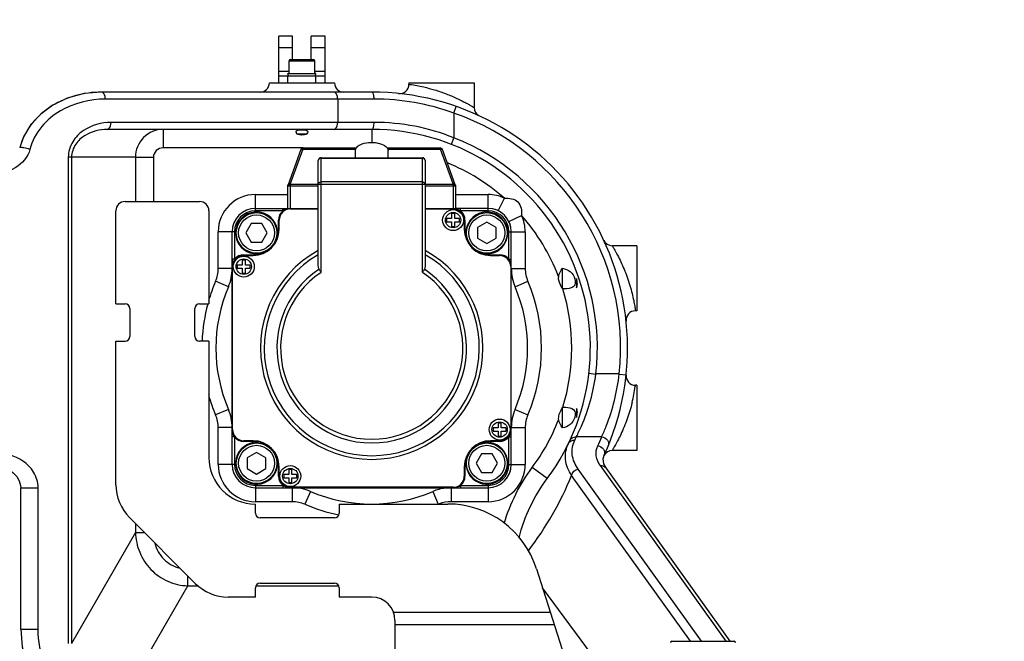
# Model space of a CAD drawing. Header units: millimetres. Extents: x 0 to 5945, y 0 to 4205.
# Tile 47 of 80: x 3927 to 4139, y 768 to 901. Entities that reach past the tile are written whole.
import ezdxf

# ---------------------------------------------------------------- set-up
doc = ezdxf.new("R2010")
doc.units = ezdxf.units.MM
doc.header["$LTSCALE"] = 326.975
doc.layers.get('0').update_dxf_attribs({"linetype": 'CONTINUOUS'})
for name, color, linetype in [('204104000008_DXF_DIMENSION', 7, 'CONTINUOUS'), ('304102000080DXF_CONTINUOUS_LINE', 7, 'CONTINUOUS'), ('304105000122DXF_CONTINUOUS_LINE', 7, 'CONTINUOUS'), ('304105000183DXF_CONTINUOUS_LINE', 7, 'CONTINUOUS'), ('304304000030DXF_CONTINUOUS_LINE', 7, 'CONTINUOUS'), ('501023000022DXF_CONTINUOUS_LINE', 7, 'CONTINUOUS'), ('501023000072DXF_CONTINUOUS_LINE', 7, 'CONTINUOUS'), ('604006000002DXF_CONTINUOUS_LINE', 7, 'CONTINUOUS'), ('604006000009DXF_CONTINUOUS_LINE', 7, 'CONTINUOUS'), ('626001000001DXF_CONTINUOUS_LINE', 7, 'CONTINUOUS')]:
    doc.layers.add(name, color=color, linetype=linetype)
doc.styles.get("Standard").update_dxf_attribs({"font": 'txt', "width": 0.7})
doc.dimstyles.new('DIMSTYLE_7', dxfattribs={"dimtxt": 17.5, "dimasz": 15, "dimexe": 2, "dimexo": 0.2, "dimtad": 1, "dimdsep": 46, "dimtxsty": 'Standard', "dimblk": '_FILLED', "dimblk1": '_FILLED', "dimblk2": '_FILLED', "dimcen": 0.09, "dimclrt": 5, "dimazin": 2, "dimtp": 0.01, "dimtm": 0.01, "dimtfac": 1, "dimtofl": 0, "dimtmove": 0, "dimatfit": 3, "dimldrblk": '_FILLED', "dimfxl": 0, "dimtolj": 1, "dimarcsym": 0})

# ---------------------------------------------------------------- blocks, each defined once
blk = doc.blocks.new('_FILLED')
at = {"color": 0, "linetype": 'ByBlock'}
blk.add_solid([(0, 0), (-1, 0.117), (-1, -0.117)], dxfattribs=at)
blk = doc.blocks.new('*D18')
at = {"layer": '204104000008_DXF_DIMENSION', "color": 2, "linetype": 'Continuous'}
for p, q in [((2912.61, 830.77), (4978.96, 1180.24)), ((4707.13, 1134.27), (2912.61, 830.77)), ((4707.13, 1134.27), (4707.13, 1134.27))]:
    blk.add_line(p, q, dxfattribs=at)
at = {"layer": '204104000008_DXF_DIMENSION', "color": 2, "linetype": 'Continuous', "xscale": 15, "yscale": 15, "zscale": 15, "rotation": 189.5992208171}
blk.add_blockref('_FILLED', (4707.13, 1134.27), dxfattribs=at)

msp = doc.modelspace()

# ---------------------------------------------------------------- linework, layer by layer
at = {"layer": '304102000080DXF_CONTINUOUS_LINE', "color": 7, "linetype": 'Continuous'}
for p, q in [((3980.611, 887.766), (3994.611, 887.766)), ((4010.611, 887.766), (4024.611, 887.766)), ((4010.611, 887.766), (4010.611, 887.45)), ((4024.611, 887.766), (4024.611, 882.467)), ((4002.611, 885.766), (3944.462, 885.766)), ((4002.611, 877.766), (3945.82, 877.766)), ((3986.541, 876.766), (3988.682, 876.766)), ((4059.611, 852.766), (4054.312, 852.766)), ((4059.611, 852.766), (4059.611, 838.766)), ((3972.611, 849.848), (3972.611, 848.266)), ((4043.611, 843.475), (4043.611, 847.92)), ((4046.611, 845.695), (4046.611, 843.747)), ((4043.611, 843.475), (4043.69, 843.475)), ((4059.611, 838.766), (4059.295, 838.766)), ((4059.611, 822.766), (4059.295, 822.766)), ((4059.611, 822.766), (4059.611, 808.766)), ((4043.611, 813.613), (4043.611, 818.076)), ((4043.611, 818.058), (4043.69, 818.058)), ((4046.611, 817.785), (4046.611, 815.838)), ((4032.611, 811.684), (4032.611, 813.266)), ((4059.611, 808.766), (4054.312, 808.766)), ((4052.566, 807.755), (4052.564, 807.749)), ((4079.672, 767.766), (4052.976, 805.034)), ((3927.152, 770.365), (3927.152, 800.766)), ((3983.529, 800.766), (3985.111, 800.766))]:
    msp.add_line(p, q, dxfattribs=at)
at = {"layer": '304102000080DXF_CONTINUOUS_LINE', "color": 9, "linetype": 'Continuous'}
for p, q in [((4010.611, 887.45), (4010.823, 887.42)), ((4003.126, 884.266), (3945.345, 884.266)), ((3995.291, 884.266), (3995.291, 879.266)), ((4020.291, 881.261), (4020.787, 882.676)), ((4020.291, 881.261), (4020.291, 875.929)), ((4003.126, 879.266), (3946.57, 879.266)), ((3957.751, 877.766), (3957.751, 873.766)), ((4002.611, 877.766), (4002.611, 874.96)), ((4019.744, 874.532), (4020.291, 875.929)), ((3987.873, 873.766), (3957.751, 873.766)), ((3938.083, 871.766), (3937.384, 871.766)), ((3937.384, 871.766), (3937.384, 767.275)), ((3951.817, 871.766), (3938.083, 871.767)), ((3938.083, 871.767), (3938.083, 767.276)), ((3951.817, 871.766), (3955.681, 871.766)), ((3951.817, 871.766), (3951.817, 862.266)), ((3955.681, 871.766), (3955.681, 862.266)), ((3977.611, 863.766), (3984.611, 863.766)), ((3977.611, 860.766), (3977.611, 863.766)), ((4020.611, 863.766), (4027.611, 863.766)), ((4027.611, 860.766), (4027.611, 863.766)), ((4029.807, 860.259), (4031.124, 862.954)), ((4032.104, 857.961), (4034.799, 859.279)), ((3972.611, 855.766), (3969.611, 855.766)), ((3969.611, 847.862), (3969.611, 855.766)), ((4032.611, 855.766), (4035.611, 855.766)), ((4035.611, 855.766), (4035.611, 847.862)), ((3972.611, 847.862), (3969.611, 847.862)), ((4032.611, 847.862), (4035.611, 847.862)), ((3971.807, 843.932), (3969.048, 845.111)), ((4033.416, 843.932), (4036.175, 845.111)), ((4049.301, 825.37), (4050.791, 825.198)), ((4055.821, 825.199), (4050.791, 825.2)), ((4055.821, 825.198), (4057.313, 825.042)), ((4059.295, 822.766), (4059.265, 822.555)), ((3971.807, 817.601), (3969.048, 816.422)), ((4033.416, 817.601), (4036.175, 816.422)), ((3972.611, 813.671), (3969.611, 813.671)), ((3969.611, 805.766), (3969.611, 813.671)), ((4032.611, 813.671), (4035.611, 813.671)), ((4035.611, 813.671), (4035.611, 805.766)), ((4052.053, 811.679), (4046.594, 811.679)), ((3972.611, 805.766), (3969.611, 805.766)), ((4032.611, 805.766), (4035.611, 805.766)), ((4040.343, 802.742), (4037.132, 805.127)), ((4073.507, 767.766), (4046.998, 804.771)), ((4078.795, 767.766), (4051.757, 805.511)), ((4071.12, 767.766), (4045.581, 803.419)), ((3927.152, 800.766), (3930.902, 800.766)), ((3930.902, 770.365), (3930.902, 800.766)), ((3977.611, 800.766), (3977.611, 797.766)), ((3985.516, 800.766), (3985.516, 797.766)), ((4019.707, 800.766), (4019.707, 797.766)), ((4027.611, 800.766), (4027.611, 797.766)), ((3989.446, 799.962), (3988.267, 797.203)), ((4015.777, 799.962), (4016.929, 797.266)), ((3985.516, 797.766), (3977.611, 797.766)), ((4027.611, 797.766), (4019.707, 797.766)), ((3951.817, 793.061), (3951.817, 791.176)), ((3951.817, 791.176), (3938.083, 767.276)), ((3951.817, 791.176), (3953.702, 791.176)), ((3963.057, 779.689), (3963.057, 781.821)), ((3951.244, 759.131), (3963.057, 779.689)), ((3963.057, 779.689), (3965.299, 779.689)), ((3977.718, 779.689), (3995.504, 779.689)), ((4051.096, 763.328), (4039.35, 779.232)), ((3927.152, 770.365), (3930.902, 770.365))]:
    msp.add_line(p, q, dxfattribs=at)
at = {"layer": '304102000080DXF_CONTINUOUS_LINE', "color": 7, "linetype": 'Continuous'}
for points in [[(3944.463, 885.766), (3940.828, 885.436), (3937.179, 884.443), (3934.067, 882.952), (3931.454, 881.048), (3929.34, 878.776), (3927.761, 876.154), (3926.94, 873.83)], [(4052.976, 805.034), (4052.511, 805.878), (4052.347, 806.965), (4052.566, 807.755)], [(3920.469, 805.766), (3921.267, 805.73), (3922.489, 805.527), (3923.625, 805.162), (3924.653, 804.646), (3925.553, 803.987), (3926.296, 803.188), (3926.837, 802.263), (3927.119, 801.252), (3927.152, 800.766)], [(3927.152, 770.365), (3927.463, 766.563), (3928.53, 762.677), (3930.288, 759.293), (3932.716, 756.414), (3935.826, 754.08), (3939.651, 752.377), (3944.215, 751.445), (3948.91, 751.407)]]:
    msp.add_lwpolyline(points, dxfattribs=at)
for centre, radius, start, end in [((3978.611, 887.766), 2, 270, 360), ((3996.611, 887.766), 2, 180, 270), ((4008.612, 887.45), 2, 263.9518, 359.99933), ((4002.611, 830.766), 55, 335.26085, 90), ((4026.611, 882.467), 2, 179.99608, 245.09894), ((4002.611, 830.766), 47, 323.39815, 90.00027), ((3939.376, 870.729), 12.767, 166.01851, 166.23849), ((3977.611, 855.766), 5, 123.4502, 127.02243), ((4027.611, 855.766), 5, 69.31991, 73.89997), ((4027.611, 855.766), 5, 35.80268, 37.02627), ((4027.611, 855.766), 5, 16.09802, 20.68163), ((4054.313, 854.766), 2, 204.8923, 269.99518), ((3962.611, 847.862), 10, 336.85896, 360), ((4042.611, 847.862), 10, 180, 203.14104), ((4002.611, 830.766), 33.5, 156.85896, 203.14104), ((4002.611, 830.766), 33.5, 336.85896, 23.14104), ((4059.294, 836.766), 2, 89.99173, 186.04233), ((4059.295, 824.766), 2, 173.95179, 269.99933), ((3962.611, 813.671), 10, 0, 23.14104), ((4042.611, 813.671), 10, 156.85896, 180), ((4069.101, 803.994), 29.112, 151.11221, 152.12634), ((4054.312, 806.766), 2, 89.99609, 152.92065), ((4027.611, 805.766), 5, 339.42759, 343.9267), ((4027.611, 805.766), 5, 322.97583, 326.55114), ((3985.516, 790.766), 10, 66.85896, 90), ((4019.707, 790.766), 10, 97.44218, 113.14104), ((4027.611, 805.766), 5, 303.4502, 307.02243), ((4002.611, 830.766), 33.5, 246.85896, 293.14104)]:
    msp.add_arc(centre, radius, start, end, dxfattribs=at)
at = {"layer": '304102000080DXF_CONTINUOUS_LINE', "color": 9, "linetype": 'Continuous'}
for centre, radius, start, end in [((4003.107, 833.64), 50.626, 70.15763, 89.97803), ((4002.611, 830.766), 53.5, 354.02735, 70.70315), ((4003.103, 833.333), 45.934, 68.02512, 89.97044), ((4002.611, 830.766), 48.5, 353.40914, 68.62147), ((3926.102, 864.294), 9.664, 71.64758, 79.66016), ((4002.611, 830.766), 43, 48.46521, 67.75904), ((3977.611, 855.766), 8, 90, 180), ((4027.611, 855.766), 8, 63.95817, 90), ((4002.611, 830.766), 43, 20.9924, 41.5348), ((4027.611, 855.766), 8, 0, 26.04186), ((3962.611, 847.862), 7, 336.85896, 360), ((4042.611, 847.862), 7, 180, 203.14104), ((4002.611, 830.766), 36.5, 156.85896, 163.97237), ((4002.611, 830.766), 36.5, 336.85896, 23.14104), ((4002.611, 830.766), 43, 342.80939, 17.19061), ((4002.611, 830.766), 36.5, 164.89059, 177.64007), ((4024.45, 827.513), 35.166, 346.07124, 351.89555), ((4002.611, 830.766), 36.5, 196.02148, 203.14104), ((3962.611, 813.671), 7, 0, 23.14104), ((4042.611, 813.671), 7, 156.85896, 180), ((4002.611, 830.766), 43, 323.39806, 339.0076), ((4002.635, 832.105), 48.473, 334.15642, 335.07759), ((4002.618, 832.115), 53.493, 335.26085, 337.54048), ((3977.611, 805.766), 8, 180, 270), ((4027.611, 805.766), 8, 270, 360), ((3978.739, 830.914), 72.277, 322.76638, 337.6403), ((3985.516, 790.766), 7, 66.85896, 90), ((4002.611, 830.766), 36.5, 246.85896, 258.85621), ((4019.707, 790.766), 7, 90, 111.72549)]:
    msp.add_arc(centre, radius, start, end, dxfattribs=at)
for points, knots in [([(4010.823, 887.42), (4011.816, 887.279), (4013.597, 886.946), (4016.188, 886.254), (4018.566, 885.44), (4020.487, 884.627), (4021.881, 883.964), (4022.777, 883.497), (4023.488, 883.131), (4024.107, 882.732), (4024.338, 882.685), (4024.623, 882.421), (4024.611, 882.467)], [0, 0, 0, 0, 0.2040531, 0.3681752, 0.5452363, 0.7150341, 0.7917818, 0.8602212, 0.917947, 0.9622374, 0.9903332, 1, 1, 1, 1]), ([(3945.345, 884.266), (3945.345, 884.459), (3945.307, 884.992), (3944.981, 885.766), (3944.595, 885.766)], [0, 0, 0, 0, 0.3327926, 1, 1, 1, 1]), ([(3995.291, 884.266), (3995.291, 884.459), (3995.253, 884.992), (3994.926, 885.766), (3994.541, 885.766)], [0, 0, 0, 0, 0.3327926, 1, 1, 1, 1]), ([(4003.126, 884.266), (4003.126, 884.623), (4003.099, 885.102), (4002.802, 885.766), (4002.611, 885.766)], [0, 0, 0, 0, 0.6524768, 1, 1, 1, 1]), ([(3945.345, 884.266), (3942.022, 884.266), (3936.794, 882.976), (3931.358, 878.545), (3929.592, 875.25), (3929.145, 873.466)], [0, 0, 0, 0, 0.4808807, 0.733871, 1, 1, 1, 1]), ([(3946.57, 879.266), (3944.506, 879.266), (3941.213, 878.357), (3938.084, 875.226), (3937.384, 872.927), (3937.384, 871.766)], [0, 0, 0, 0, 0.4771719, 0.7315972, 1, 1, 1, 1]), ([(3945.82, 877.766), (3945.923, 877.766), (3946.493, 878.056), (3946.57, 878.779), (3946.57, 879.266)], [0, 0, 0, 0, 0.1745142, 1, 1, 1, 1]), ([(3994.541, 877.766), (3994.644, 877.766), (3995.214, 878.056), (3995.291, 878.779), (3995.291, 879.266)], [0, 0, 0, 0, 0.1745141, 1, 1, 1, 1]), ([(4002.611, 877.766), (4002.802, 877.766), (4003.099, 878.431), (4003.126, 878.909), (4003.126, 879.266)], [0, 0, 0, 0, 0.3475232, 1, 1, 1, 1]), ([(3945.82, 877.766), (3944.147, 877.766), (3941.479, 877.101), (3938.752, 874.681), (3938.083, 872.756), (3938.083, 871.767)], [0, 0, 0, 0, 0.4687819, 0.7226629, 1, 1, 1, 1]), ([(3957.751, 877.766), (3956.237, 877.766), (3953.069, 876.472), (3951.817, 873.296), (3951.817, 871.766)], [0, 0, 0, 0, 0.4974494, 1, 1, 1, 1]), ([(3929.145, 873.466), (3928.735, 871.823), (3926.3, 869.027), (3922.945, 868.266), (3921.345, 868.266)], [0, 0, 0, 0, 0.5142707, 1, 1, 1, 1]), ([(3926.997, 873.869), (3926.983, 873.865), (3926.961, 873.858), (3926.942, 873.839), (3926.94, 873.83)], [0, 0, 0, 0, 0.6027649, 1, 1, 1, 1]), ([(3927.837, 873.801), (3927.743, 873.818), (3927.467, 873.858), (3927.177, 873.915), (3926.997, 873.869)], [0, 0, 0, 0, 0.3406797, 1, 1, 1, 1]), ([(3957.751, 873.766), (3957.231, 873.766), (3956.147, 873.363), (3955.681, 872.285), (3955.681, 871.766)], [0, 0, 0, 0, 0.5008404, 1, 1, 1, 1]), ([(4031.124, 862.954), (4032.117, 863.066), (4034.528, 862.683), (4034.912, 860.272), (4034.799, 859.279)], [0, 0, 0, 0, 0.4999875, 1, 1, 1, 1]), ([(4054.312, 852.766), (4054.395, 852.715), (4054.454, 852.48), (4054.666, 852.183), (4054.994, 851.57), (4055.52, 850.62), (4056.188, 849.257), (4056.886, 847.683), (4057.758, 845.424), (4058.291, 843.663), (4058.583, 842.484)], [0, 0, 0, 0, 0.0261409, 0.0576928, 0.1000115, 0.2114863, 0.3501345, 0.506991, 0.6737758, 1, 1, 1, 1]), ([(4058.583, 842.484), (4058.707, 841.98), (4058.915, 841.08), (4059.093, 840.031), (4059.217, 839.38), (4059.229, 839.049), (4059.331, 838.845), (4059.295, 838.766)], [0, 0, 0, 0, 0.4112921, 0.7298937, 0.8463859, 0.9312047, 1, 1, 1, 1]), ([(4046.594, 811.679), (4046.984, 812.442), (4049.009, 816.715), (4050.302, 821.358), (4050.791, 825.2)], [0, 0, 0, 0, 0.1811776, 1, 1, 1, 1]), ([(4052.053, 811.679), (4052.401, 812.445), (4054.225, 816.762), (4055.381, 821.379), (4055.821, 825.199)], [0, 0, 0, 0, 0.1795037, 1, 1, 1, 1]), ([(4058.583, 819.048), (4058.291, 817.869), (4057.757, 816.107), (4056.886, 813.85), (4056.187, 812.273), (4055.522, 810.92), (4054.988, 809.948), (4054.673, 809.367), (4054.453, 809.032), (4054.427, 808.91), (4054.289, 808.76), (4054.312, 808.766)], [0, 0, 0, 0, 0.3262261, 0.4930092, 0.6498634, 0.7885097, 0.8999848, 0.942302, 0.9738547, 0.9933659, 1, 1, 1, 1]), ([(4044.91, 810.277), (4045.077, 810.622), (4045.594, 810.975), (4046.12, 810.988), (4046.26, 810.975)], [0, 0, 0, 0, 0.7313668, 1, 1, 1, 1]), ([(4045.234, 810.96), (4045.398, 811.312), (4045.92, 811.676), (4046.452, 811.692), (4046.594, 811.68)], [0, 0, 0, 0, 0.7312712, 1, 1, 1, 1]), ([(4046.998, 804.771), (4046.351, 805.675), (4045.381, 807.744), (4045.8, 810.025), (4046.26, 810.975)], [0, 0, 0, 0, 0.5128764, 1, 1, 1, 1]), ([(4052.053, 811.68), (4052.513, 811.644), (4053.423, 811.189), (4053.601, 810.144), (4053.44, 809.755)], [0, 0, 0, 0, 0.522455, 1, 1, 1, 1]), ([(4045.58, 803.418), (4044.901, 804.429), (4043.915, 806.734), (4044.401, 809.226), (4044.91, 810.277)], [0, 0, 0, 0, 0.5103465, 1, 1, 1, 1]), ([(4051.757, 805.511), (4051.316, 806.127), (4050.649, 807.525), (4050.902, 809.078), (4051.201, 809.729)], [0, 0, 0, 0, 0.5139738, 1, 1, 1, 1]), ([(4051.201, 809.729), (4051.668, 809.689), (4052.586, 809.212), (4052.743, 808.144), (4052.566, 807.755)], [0, 0, 0, 0, 0.522964, 1, 1, 1, 1]), ([(3930.902, 800.766), (3930.902, 801.927), (3930.202, 804.226), (3927.072, 807.358), (3923.78, 808.266), (3921.716, 808.266)], [0, 0, 0, 0, 0.2684483, 0.5228911, 1, 1, 1, 1]), ([(3951.817, 791.176), (3951.867, 789.714), (3952.485, 786.773), (3954.936, 782.994), (3958.635, 780.4), (3961.588, 779.738), (3963.057, 779.689)], [0, 0, 0, 0, 0.2492149, 0.4992246, 0.7496967, 1, 1, 1, 1]), ([(3955.989, 788.841), (3956.335, 787.575), (3957.656, 785.154), (3960.093, 783.803), (3961.369, 783.507)], [0, 0, 0, 0, 0.5004748, 1, 1, 1, 1]), ([(3949.967, 753.9), (3947.724, 753.725), (3943.119, 753.936), (3936.507, 756.739), (3931.779, 762.705), (3930.902, 767.802), (3930.902, 770.365)], [0, 0, 0, 0, 0.2361222, 0.4765581, 0.7309597, 1, 1, 1, 1])]:
    msp.add_open_spline(points, degree=3, knots=knots, dxfattribs=at)
at = {"layer": '304102000080DXF_CONTINUOUS_LINE', "color": 7, "linetype": 'Continuous'}
for points, knots in [([(3944.461, 885.766), (3940.826, 885.744), (3935.123, 884.252), (3929.319, 879.307), (3927.465, 875.732), (3926.987, 873.814)], [0, 0, 0, 0, 0.4838807, 0.7368626, 1, 1, 1, 1]), ([(3986.361, 877.229), (3986.361, 877.309), (3986.461, 877.56), (3986.986, 877.677), (3987.371, 877.695), (3987.611, 877.695)], [0, 0, 0, 0, 0.1646084, 0.5023565, 1, 1, 1, 1]), ([(3988.682, 876.766), (3988.341, 876.637), (3987.611, 876.45), (3986.882, 876.637), (3986.541, 876.766)], [0, 0, 0, 0, 0.5000137, 1, 1, 1, 1]), ([(3987.611, 877.695), (3987.777, 877.695), (3988.185, 877.699), (3988.862, 877.521), (3988.861, 877.229)], [0, 0, 0, 0, 0.3623418, 1, 1, 1, 1]), ([(4043.611, 847.92), (4044.2, 847.806), (4045.41, 847.345), (4046.103, 846.213), (4046.276, 845.608)], [0, 0, 0, 0, 0.488273, 1, 1, 1, 1]), ([(4042.757, 846.171), (4042.705, 845.937), (4042.703, 844.947), (4043.264, 844.106), (4043.611, 843.475)], [0, 0, 0, 0, 0.2496021, 1, 1, 1, 1]), ([(4045.921, 843.939), (4045.781, 843.831), (4045.071, 843.503), (4044.281, 843.475), (4043.69, 843.475)], [0, 0, 0, 0, 0.2306623, 1, 1, 1, 1]), ([(4043.69, 818.058), (4043.899, 818.058), (4044.665, 818.029), (4045.518, 817.927), (4045.959, 817.565)], [0, 0, 0, 0, 0.2674484, 1, 1, 1, 1]), ([(4046.26, 815.868), (4046.078, 815.277), (4045.383, 814.173), (4044.192, 813.725), (4043.611, 813.613)], [0, 0, 0, 0, 0.5111893, 1, 1, 1, 1])]:
    msp.add_open_spline(points, degree=3, knots=knots, dxfattribs=at)
for points in [[(3986.541, 876.766), (3986.448, 876.903), (3986.362, 877.064), (3986.361, 877.229)], [(3988.861, 877.229), (3988.861, 877.064), (3988.775, 876.903), (3988.682, 876.766)], [(4042.757, 846.171), (4042.9, 846.804), (4043.265, 847.371), (4043.611, 847.92)], [(4046.378, 844.92), (4046.376, 844.728), (4046.342, 844.53), (4046.262, 844.356)], [(4046.276, 845.608), (4046.34, 845.385), (4046.381, 845.152), (4046.378, 844.92)], [(4046.262, 844.356), (4046.186, 844.193), (4046.064, 844.047), (4045.921, 843.939)], [(4043.366, 817.604), (4043.005, 816.919), (4042.587, 816.117), (4042.757, 815.362)], [(4045.959, 817.565), (4046.097, 817.451), (4046.212, 817.299), (4046.281, 817.133)], [(4046.281, 817.133), (4046.354, 816.955), (4046.381, 816.756), (4046.378, 816.564)], [(4043.611, 813.613), (4043.265, 814.161), (4042.9, 814.729), (4042.757, 815.362)], [(4046.378, 816.564), (4046.375, 816.328), (4046.329, 816.093), (4046.26, 815.868)]]:
    msp.add_open_spline(points, degree=3, dxfattribs=at)
at = {"layer": '304102000080DXF_CONTINUOUS_LINE', "color": 2, "linetype": 'Continuous'}
for points in [[(4046.611, 843.747), (4046.679, 843.856), (4046.781, 844.102), (4046.832, 844.549), (4046.778, 845.1), (4046.677, 845.493), (4046.611, 845.695)], [(4046.611, 815.838), (4046.677, 816.04), (4046.778, 816.434), (4046.832, 816.98), (4046.78, 817.434), (4046.679, 817.677), (4046.611, 817.785)]]:
    msp.add_open_spline(points, degree=3, dxfattribs=at)
at = {"layer": '304102000080DXF_CONTINUOUS_LINE', "color": 9, "linetype": 'Continuous'}
for points in [[(4031.106, 793.119), (4032.361, 797.418), (4034.461, 801.532), (4037.132, 805.127)], [(4045.581, 803.419), (4045.676, 804.065), (4046.351, 804.684), (4046.998, 804.771)], [(4051.757, 805.511), (4052.189, 805.57), (4052.721, 805.388), (4052.976, 805.034)], [(4034.313, 789.999), (4035.39, 794.573), (4037.541, 798.97), (4040.343, 802.743)]]:
    msp.add_open_spline(points, degree=3, dxfattribs=at)
at = {"layer": '304105000122DXF_CONTINUOUS_LINE', "color": 7, "linetype": 'Continuous'}
for p, q in [((3985.611, 897.766), (3982.611, 897.766)), ((3982.611, 887.766), (3982.611, 897.766)), ((3985.611, 892.766), (3985.611, 897.766)), ((3992.611, 897.766), (3989.611, 897.766)), ((3989.611, 892.766), (3989.611, 897.766)), ((3992.611, 887.766), (3992.611, 897.766)), ((3982.611, 889.266), (3992.611, 889.266)), ((3984.611, 887.766), (3984.611, 889.266)), ((3990.611, 887.766), (3990.611, 889.266))]:
    msp.add_line(p, q, dxfattribs=at)
at = {"layer": '304105000122DXF_CONTINUOUS_LINE', "color": 9, "linetype": 'Continuous'}
for p, q in [((3985.611, 895.266), (3982.611, 895.266)), ((3992.611, 895.266), (3989.611, 895.266)), ((3982.611, 890.266), (3984.861, 890.266)), ((3990.361, 890.266), (3992.611, 890.266))]:
    msp.add_line(p, q, dxfattribs=at)
at = {"layer": '304105000183DXF_CONTINUOUS_LINE', "color": 7, "linetype": 'Continuous'}
for p, q in [((3949.611, 862.266), (3965.611, 862.266)), ((3947.611, 840.266), (3947.611, 860.266)), ((3967.611, 860.266), (3967.611, 840.266)), ((3947.611, 840.266), (3949.611, 840.266)), ((3965.611, 840.266), (3967.611, 840.266)), ((3950.611, 839.266), (3950.611, 833.266)), ((3964.611, 833.266), (3964.611, 839.266)), ((3947.611, 832.266), (3949.611, 832.266)), ((3947.611, 801.408), (3947.611, 832.266)), ((3967.611, 832.266), (3965.611, 832.266)), ((3967.611, 832.266), (3967.611, 807.266)), ((3977.611, 795.266), (3977.611, 797.266)), ((3995.611, 797.266), (4018.987, 797.266)), ((3995.611, 797.266), (3995.611, 795.266)), ((3950.54, 794.337), (3964.682, 780.195)), ((3994.611, 794.266), (3978.611, 794.266)), ((4038.046, 783.33), (4044.495, 763.061)), ((3977.611, 777.266), (3977.611, 779.266)), ((3978.611, 780.266), (3994.611, 780.266)), ((3995.611, 779.266), (3995.611, 777.266)), ((3977.611, 777.266), (3971.754, 777.266)), ((4002.611, 777.266), (3995.611, 777.266)), ((4007.611, 772.266), (4007.611, 753.266))]:
    msp.add_line(p, q, dxfattribs=at)
at = {"layer": '304105000183DXF_CONTINUOUS_LINE', "color": 9, "linetype": 'Continuous'}
for p, q in [((4007.302, 773.998), (4041.015, 773.998)), ((4007.611, 771.4), (4041.841, 771.4))]:
    msp.add_line(p, q, dxfattribs=at)
at = {"layer": '304105000183DXF_CONTINUOUS_LINE', "color": 7, "linetype": 'Continuous'}
for centre, radius, start, end in [((3949.611, 860.266), 2, 90, 180), ((3965.611, 860.266), 2, 0, 90), ((3949.611, 839.266), 1, 0, 90), ((3965.611, 839.266), 1, 90, 180), ((3949.611, 833.266), 1, 270, 360), ((3965.611, 833.266), 1, 180, 270), ((3977.611, 807.266), 10, 180, 270), ((3957.611, 801.408), 10, 180, 225), ((4018.987, 777.266), 20, 17.65012, 90), ((3978.611, 795.266), 1, 180, 270), ((3994.611, 795.266), 1, 270, 360), ((3971.754, 787.266), 10, 225, 270), ((3978.611, 779.266), 1, 90, 180), ((3994.611, 779.266), 1, 0, 90), ((4002.611, 772.266), 5, 0, 90)]:
    msp.add_arc(centre, radius, start, end, dxfattribs=at)
at = {"layer": '304304000030DXF_CONTINUOUS_LINE', "color": 7, "linetype": 'Continuous'}
for p, q in [((3987.403, 873.437), (3984.642, 865.849)), ((3987.873, 873.766), (3999.299, 873.766)), ((3999.111, 871.673), (3999.111, 873.21)), ((4005.924, 873.766), (4017.35, 873.766)), ((4006.111, 871.673), (4006.111, 873.21)), ((4020.581, 865.849), (4017.819, 873.437)), ((3991.111, 848.814), (3991.111, 871.073)), ((3991.711, 871.673), (4013.511, 871.673)), ((4014.111, 871.073), (4014.111, 848.814)), ((3984.619, 865.766), (3984.611, 865.766)), ((3984.611, 860.766), (3984.611, 865.744)), ((4020.604, 865.766), (4020.611, 865.766)), ((4020.611, 865.744), (4020.611, 860.766)), ((3977.611, 860.766), (3991.111, 860.766)), ((4014.111, 860.766), (4020.611, 860.766)), ((4020.461, 859.666), (4019.761, 859.666)), ((4019.761, 859.666), (4019.761, 858.616)), ((4020.461, 858.616), (4020.461, 859.666)), ((4027.611, 860.766), (4020.781, 860.766)), ((3982.611, 856.266), (3982.611, 858.266)), ((4019.761, 858.616), (4018.711, 858.616)), ((4018.711, 858.616), (4018.711, 857.916)), ((4018.711, 857.916), (4019.761, 857.916)), ((4019.761, 857.916), (4019.761, 856.866)), ((4021.511, 858.616), (4020.461, 858.616)), ((4020.461, 857.916), (4021.511, 857.916)), ((4020.461, 856.866), (4020.461, 857.916)), ((4021.511, 857.916), (4021.511, 858.616)), ((4022.611, 858.266), (4022.611, 856.266)), ((3972.611, 805.766), (3972.611, 855.766)), ((4019.761, 856.866), (4020.461, 856.866)), ((4032.611, 805.766), (4032.611, 855.766)), ((3975.461, 849.666), (3974.761, 849.666)), ((3974.761, 849.666), (3974.761, 848.616)), ((3975.111, 850.766), (3977.111, 850.766)), ((3975.461, 848.616), (3975.461, 849.666)), ((4028.111, 850.766), (4030.111, 850.766)), ((3974.761, 848.616), (3973.711, 848.616)), ((3973.711, 848.616), (3973.711, 847.916)), ((3973.711, 847.916), (3974.761, 847.916)), ((3974.761, 847.916), (3974.761, 846.866)), ((3974.761, 846.866), (3975.461, 846.866)), ((3976.511, 848.616), (3975.461, 848.616)), ((3975.461, 847.916), (3976.511, 847.916)), ((3975.461, 846.866), (3975.461, 847.916)), ((3976.511, 847.916), (3976.511, 848.616)), ((4029.761, 813.616), (4028.711, 813.616)), ((4028.711, 813.616), (4028.711, 812.916)), ((4028.711, 812.916), (4029.761, 812.916)), ((4030.461, 814.666), (4029.761, 814.666)), ((4029.761, 814.666), (4029.761, 813.616)), ((4029.761, 812.916), (4029.761, 811.866)), ((4030.461, 813.616), (4030.461, 814.666)), ((4031.511, 813.616), (4030.461, 813.616)), ((4030.461, 812.916), (4031.511, 812.916)), ((4030.461, 811.866), (4030.461, 812.916)), ((4031.511, 812.916), (4031.511, 813.616)), ((3977.111, 810.766), (3975.111, 810.766)), ((4030.111, 810.766), (4028.111, 810.766)), ((4029.761, 811.866), (4030.461, 811.866)), ((3982.611, 803.266), (3982.611, 805.266)), ((3985.461, 804.666), (3984.761, 804.666)), ((3984.761, 804.666), (3984.761, 803.616)), ((3985.461, 803.616), (3985.461, 804.666)), ((4022.611, 805.266), (4022.611, 803.266)), ((3984.761, 803.616), (3983.711, 803.616)), ((3983.711, 803.616), (3983.711, 802.916)), ((3983.711, 802.916), (3984.761, 802.916)), ((3984.761, 802.916), (3984.761, 801.866)), ((3986.511, 803.616), (3985.461, 803.616)), ((3985.461, 802.916), (3986.511, 802.916)), ((3985.461, 801.866), (3985.461, 802.916)), ((3986.511, 802.916), (3986.511, 803.616)), ((3977.611, 800.766), (4027.611, 800.766)), ((3984.761, 801.866), (3985.461, 801.866))]:
    msp.add_line(p, q, dxfattribs=at)
at = {"layer": '304304000030DXF_CONTINUOUS_LINE', "color": 9, "linetype": 'Continuous'}
for p, q in [((3987.82, 873.473), (3985.111, 866.032)), ((3987.873, 873.766), (3987.82, 873.473)), ((3987.82, 873.473), (3999.195, 873.473)), ((4006.028, 873.473), (4017.403, 873.473)), ((4017.403, 873.473), (4017.35, 873.766)), ((4020.111, 866.032), (4017.403, 873.473)), ((3991.711, 847.043), (3991.711, 871.673)), ((3991.711, 871.593), (4013.511, 871.593)), ((4013.511, 847.043), (4013.511, 871.673)), ((3985.111, 866.032), (3985.111, 860.666)), ((3991.111, 865.913), (3985.111, 865.913)), ((4014.111, 865.935), (3991.111, 865.935)), ((4013.511, 866.455), (3991.711, 866.455)), ((4020.111, 865.913), (4014.111, 865.913)), ((4020.111, 866.032), (4020.111, 860.666)), ((3991.111, 865.559), (3984.611, 865.559)), ((4020.611, 865.559), (4014.111, 865.559)), ((3977.611, 860.266), (3977.611, 860.766)), ((3983.529, 860.266), (3977.611, 860.266)), ((3983.529, 860.266), (3983.529, 860.766)), ((3985.111, 860.666), (3991.111, 860.666)), ((4014.111, 860.666), (4020.111, 860.666)), ((4021.693, 860.266), (4021.693, 860.766)), ((4027.611, 860.266), (4021.693, 860.266)), ((4027.611, 860.266), (4027.611, 860.766)), ((3982.561, 858.266), (3982.711, 858.266)), ((3982.561, 856.266), (3982.561, 858.266)), ((3982.711, 856.266), (3982.711, 858.266)), ((4022.511, 858.266), (4022.661, 858.266)), ((4022.511, 858.266), (4022.511, 856.266)), ((4022.661, 858.266), (4022.661, 856.266)), ((3973.111, 855.766), (3972.611, 855.766)), ((3973.111, 855.766), (3973.111, 849.848)), ((3982.561, 856.266), (3982.711, 856.266)), ((4022.511, 856.266), (4022.661, 856.266)), ((4032.111, 855.766), (4032.611, 855.766)), ((4032.111, 849.848), (4032.111, 855.766)), ((3973.111, 849.848), (3972.611, 849.848)), ((3975.111, 850.816), (3977.111, 850.816)), ((3975.111, 850.666), (3975.111, 850.816)), ((3975.111, 850.666), (3977.111, 850.666)), ((3977.111, 850.666), (3977.111, 850.816)), ((4028.111, 850.816), (4030.111, 850.816)), ((4028.111, 850.666), (4028.111, 850.816)), ((4028.111, 850.666), (4030.111, 850.666)), ((4030.111, 850.666), (4030.111, 850.816)), ((4032.111, 849.848), (4032.611, 849.848)), ((3972.611, 848.266), (3972.711, 848.266)), ((3972.711, 813.266), (3972.711, 848.266)), ((4032.611, 848.266), (4032.511, 848.266)), ((4032.511, 848.266), (4032.511, 813.266)), ((3972.611, 813.266), (3972.711, 813.266)), ((4032.611, 813.266), (4032.511, 813.266)), ((3973.111, 811.684), (3972.611, 811.684)), ((3973.111, 811.684), (3973.111, 805.766)), ((3977.111, 810.866), (3975.111, 810.866)), ((3975.111, 810.716), (3975.111, 810.866)), ((3977.111, 810.716), (3975.111, 810.716)), ((3977.111, 810.716), (3977.111, 810.866)), ((4030.111, 810.866), (4028.111, 810.866)), ((4028.111, 810.716), (4028.111, 810.866)), ((4030.111, 810.716), (4028.111, 810.716)), ((4030.111, 810.716), (4030.111, 810.866)), ((4032.111, 811.684), (4032.611, 811.684)), ((4032.111, 805.766), (4032.111, 811.684)), ((3973.111, 805.766), (3972.611, 805.766)), ((3982.561, 805.266), (3982.711, 805.266)), ((3982.561, 803.266), (3982.561, 805.266)), ((3982.711, 803.266), (3982.711, 805.266)), ((4022.511, 805.266), (4022.661, 805.266)), ((4022.511, 805.266), (4022.511, 803.266)), ((4022.661, 805.266), (4022.661, 803.266)), ((4032.111, 805.766), (4032.611, 805.766)), ((3982.561, 803.266), (3982.711, 803.266)), ((4022.511, 803.266), (4022.661, 803.266)), ((3977.611, 801.266), (3983.529, 801.266)), ((3977.611, 801.266), (3977.611, 800.766)), ((3983.529, 801.266), (3983.529, 800.766)), ((4020.111, 800.866), (3985.111, 800.866)), ((3985.111, 800.766), (3985.111, 800.866)), ((4020.111, 800.766), (4020.111, 800.866)), ((4021.693, 801.266), (4027.611, 801.266)), ((4021.693, 801.266), (4021.693, 800.766)), ((4027.611, 801.266), (4027.611, 800.766))]:
    msp.add_line(p, q, dxfattribs=at)
at = {"layer": '304304000030DXF_CONTINUOUS_LINE', "color": 7, "linetype": 'Continuous'}
for centre in [(4020.111, 858.266), (3975.111, 848.266), (4030.111, 813.266), (3985.111, 803.266)]:
    msp.add_circle(centre, 2.25, dxfattribs=at)
at = {"layer": '304304000030DXF_CONTINUOUS_LINE', "color": 9, "linetype": 'Continuous'}
for centre in [(4020.111, 858.266), (3975.111, 848.266), (4030.111, 813.266), (3985.111, 803.266)]:
    msp.add_circle(centre, 1.65, dxfattribs=at)
at = {"layer": '304304000030DXF_CONTINUOUS_LINE', "color": 7, "linetype": 'Continuous'}
for centre, radius, start, end in [((3987.873, 873.266), 0.5, 90, 159.99999), ((4017.35, 873.266), 0.5, 20, 90), ((3991.711, 871.073), 0.6, 90, 180), ((3985.111, 865.678), 0.5, 160, 180), ((4020.111, 865.678), 0.5, 0, 20), ((3977.611, 855.766), 5, 90, 180), ((3985.111, 858.266), 2.5, 90, 180), ((4020.111, 858.266), 2.5, 0, 90), ((4027.611, 855.766), 5, 0, 90), ((3977.111, 856.266), 5.5, 270, 360), ((4028.111, 856.266), 5.5, 180, 270), ((3975.111, 848.266), 2.5, 90, 180), ((4030.111, 848.266), 2.5, 0, 90), ((3975.111, 813.266), 2.5, 180, 270), ((4030.111, 813.266), 2.5, 270, 360), ((3977.111, 805.266), 5.5, 0, 90), ((4028.111, 805.266), 5.5, 90, 180), ((3977.611, 805.766), 5, 180, 270), ((4027.611, 805.766), 5, 270, 360), ((3985.111, 803.266), 2.5, 180, 270), ((4020.111, 803.266), 2.5, 270, 360)]:
    msp.add_arc(centre, radius, start, end, dxfattribs=at)
at = {"layer": '304304000030DXF_CONTINUOUS_LINE', "color": 9, "linetype": 'Continuous'}
for centre, radius, start, end in [((3984.861, 865.678), 0.25, 170.37937, 179.96081), ((3984.913, 865.541), 0.305, 147.55079, 155.68976), ((3984.934, 865.528), 0.329, 140.86613, 147.56803), ((3977.611, 855.766), 4.5, 90, 180), ((3985.111, 858.266), 2.55, 128.34273, 180), ((3985.111, 858.266), 2.4, 90, 180), ((4020.111, 858.266), 2.4, 0, 90), ((4020.111, 858.266), 2.55, 0, 51.65727), ((4027.611, 855.766), 4.5, 0, 90), ((3977.111, 856.266), 5.6, 270, 360), ((3977.111, 856.266), 5.45, 342.07403, 360), ((4028.111, 856.266), 5.6, 180, 270), ((4028.111, 856.266), 5.45, 180, 197.98985), ((3977.111, 856.266), 5.45, 270, 287.98985), ((4002.611, 830.766), 23.911, 118.74812, 61.25188), ((4028.111, 856.266), 5.45, 252.07403, 270), ((3975.111, 848.266), 2.4, 90, 180), ((3975.111, 848.266), 2.55, 90, 141.65727), ((4002.611, 830.766), 23.123, 119.82465, 60.17535), ((4030.111, 848.266), 2.55, 38.34273, 90), ((4030.111, 848.266), 2.4, 0, 90), ((4002.611, 830.766), 20.377, 123.71188, 56.28812), ((4002.611, 830.766), 19.589, 123.80864, 56.19136), ((3975.111, 813.266), 2.4, 180, 270), ((4030.111, 813.266), 2.4, 270, 360), ((3975.111, 813.266), 2.55, 218.34273, 270), ((3977.111, 805.266), 5.6, 0, 90), ((3977.111, 805.266), 5.45, 72.07403, 90), ((4028.111, 805.266), 5.6, 90, 180), ((4028.111, 805.266), 5.45, 90, 107.98985), ((4030.111, 813.266), 2.55, 270, 321.65727), ((3977.111, 805.266), 5.45, 0, 17.98985), ((4028.111, 805.266), 5.45, 162.07403, 180), ((3977.611, 805.766), 4.5, 180, 270), ((4027.611, 805.766), 4.5, 270, 360), ((3985.111, 803.266), 2.55, 180, 231.65727), ((3985.111, 803.266), 2.4, 180, 270), ((4020.111, 803.266), 2.4, 270, 360), ((4020.111, 803.266), 2.55, 308.34273, 360)]:
    msp.add_arc(centre, radius, start, end, dxfattribs=at)
at = {"layer": '304304000030DXF_CONTINUOUS_LINE', "color": 7, "linetype": 'Continuous'}
msp.add_open_spline([(3999.111, 873.21), (3999.111, 873.45), (3999.373, 873.999), (4000.383, 874.648), (4001.645, 874.947), (4002.959, 874.972), (4004.447, 874.811), (4006.111, 874.109), (4006.111, 873.21)], degree=3, knots=[0, 0, 0, 0, 0.0873513, 0.2021757, 0.4269549, 0.5513062, 0.6729842, 1, 1, 1, 1], dxfattribs=at)
at = {"layer": '304304000030DXF_CONTINUOUS_LINE', "color": 9, "linetype": 'Continuous'}
for points in [[(3987.44, 873.408), (3987.401, 873.379), (3987.367, 873.337), (3987.35, 873.291)], [(3987.82, 873.473), (3987.694, 873.496), (3987.543, 873.485), (3987.44, 873.408)], [(4017.403, 873.473), (4017.529, 873.496), (4017.68, 873.485), (4017.783, 873.408)], [(4017.783, 873.408), (4017.822, 873.379), (4017.856, 873.337), (4017.873, 873.291)], [(3991.288, 871.441), (3991.185, 871.353), (3991.111, 871.209), (3991.111, 871.073)], [(3991.711, 871.593), (3991.561, 871.593), (3991.401, 871.539), (3991.288, 871.441)], [(4013.936, 871.441), (4013.822, 871.539), (4013.662, 871.593), (4013.511, 871.593)], [(4014.111, 871.073), (4014.111, 871.209), (4014.038, 871.352), (4013.936, 871.441)], [(3984.861, 865.865), (3984.792, 865.837), (3984.725, 865.794), (3984.678, 865.736)], [(3985.111, 865.913), (3985.027, 865.913), (3984.94, 865.897), (3984.861, 865.865)], [(3985.111, 866.032), (3985.047, 866.032), (3984.981, 866.023), (3984.919, 866.005)], [(4020.3, 866.006), (4020.239, 866.023), (4020.175, 866.032), (4020.111, 866.032)], [(4020.111, 865.913), (4020.196, 865.913), (4020.283, 865.897), (4020.361, 865.865)], [(4020.463, 865.93), (4020.414, 865.964), (4020.358, 865.989), (4020.3, 866.006)], [(4020.361, 865.865), (4020.431, 865.837), (4020.497, 865.794), (4020.544, 865.736)], [(4020.573, 865.814), (4020.546, 865.86), (4020.506, 865.899), (4020.463, 865.93)], [(4020.611, 865.678), (4020.611, 865.725), (4020.597, 865.773), (4020.573, 865.814)], [(3984.464, 860.688), (3984.132, 860.606), (3983.812, 860.459), (3983.529, 860.266)], [(4021.693, 860.266), (4021.35, 860.5), (4020.947, 860.667), (4020.537, 860.733)], [(4032.533, 848.914), (4032.451, 849.246), (4032.304, 849.566), (4032.111, 849.848)], [(3972.69, 812.619), (3972.772, 812.287), (3972.919, 811.967), (3973.111, 811.684)], [(4020.759, 800.845), (4021.091, 800.927), (4021.411, 801.074), (4021.693, 801.266)]]:
    msp.add_open_spline(points, degree=3, dxfattribs=at)
at = {"layer": '304304000030DXF_CONTINUOUS_LINE', "color": 7, "linetype": 'Continuous'}
for points in [[(4013.915, 871.517), (4013.808, 871.614), (4013.656, 871.673), (4013.511, 871.673)], [(4014.111, 871.073), (4014.111, 871.235), (4014.035, 871.408), (4013.915, 871.517)], [(3991.302, 847.717), (3991.133, 848.047), (3991.111, 848.443), (3991.111, 848.814)], [(4014.111, 848.814), (4014.111, 848.443), (4014.09, 848.047), (4013.921, 847.717)], [(3991.711, 847.043), (3991.567, 847.263), (3991.421, 847.483), (3991.302, 847.717)], [(4013.921, 847.717), (4013.801, 847.483), (4013.655, 847.263), (4013.511, 847.043)]]:
    msp.add_open_spline(points, degree=3, dxfattribs=at)
at = {"layer": '304304000030DXF_CONTINUOUS_LINE', "color": 9, "linetype": 'Continuous'}
for points, knots in [([(3984.635, 865.667), (3984.628, 865.65), (3984.616, 865.614), (3984.611, 865.577), (3984.611, 865.559)], [0, 0, 0, 0, 0.5075589, 1, 1, 1, 1]), ([(3984.919, 866.005), (3984.88, 865.993), (3984.748, 865.942), (3984.632, 865.82), (3984.615, 865.72)], [0, 0, 0, 0, 0.2881227, 1, 1, 1, 1]), ([(3984.642, 865.849), (3984.655, 865.885), (3984.76, 866.037), (3984.975, 866.056), (3985.111, 866.032)], [0, 0, 0, 0, 0.2163486, 1, 1, 1, 1]), ([(3991.111, 865.935), (3991.111, 866.071), (3991.261, 866.362), (3991.561, 866.455), (3991.711, 866.455)], [0, 0, 0, 0, 0.4746814, 1, 1, 1, 1]), ([(4013.511, 866.455), (4013.662, 866.455), (4013.962, 866.362), (4014.111, 866.071), (4014.111, 865.935)], [0, 0, 0, 0, 0.5253075, 1, 1, 1, 1]), ([(4020.111, 866.032), (4020.163, 866.041), (4020.334, 866.058), (4020.539, 865.964), (4020.581, 865.849)], [0, 0, 0, 0, 0.3008577, 1, 1, 1, 1]), ([(4020.544, 865.736), (4020.553, 865.725), (4020.569, 865.703), (4020.582, 865.679), (4020.587, 865.667)], [0, 0, 0, 0, 0.5082131, 1, 1, 1, 1]), ([(4020.587, 865.667), (4020.595, 865.65), (4020.607, 865.614), (4020.611, 865.577), (4020.611, 865.559)], [0, 0, 0, 0, 0.5075589, 1, 1, 1, 1])]:
    msp.add_open_spline(points, degree=3, knots=knots, dxfattribs=at)
at = {"layer": '501023000022DXF_CONTINUOUS_LINE', "color": 7, "linetype": 'Continuous'}
for p, q in [((3976.708, 857.515), (3975.553, 855.515)), ((3979.017, 857.515), (3976.708, 857.515)), ((3980.172, 855.515), (3979.017, 857.515)), ((4027.36, 857.824), (4025.36, 856.67)), ((4029.36, 856.67), (4027.36, 857.824)), ((3975.553, 855.515), (3976.708, 853.515)), ((3979.017, 853.515), (3980.172, 855.515)), ((4025.36, 856.67), (4025.36, 854.36)), ((4029.36, 854.36), (4029.36, 856.67)), ((3976.708, 853.515), (3979.017, 853.515)), ((4025.36, 854.36), (4027.36, 853.206)), ((4027.36, 853.206), (4029.36, 854.36)), ((3977.863, 808.327), (3975.863, 807.172)), ((3975.863, 807.172), (3975.863, 804.863)), ((3979.863, 807.172), (3977.863, 808.327)), ((3979.863, 804.863), (3979.863, 807.172)), ((4026.205, 808.018), (4025.051, 806.018)), ((4028.515, 808.018), (4026.205, 808.018)), ((4029.67, 806.018), (4028.515, 808.018)), ((3975.863, 804.863), (3977.863, 803.708)), ((3977.863, 803.708), (3979.863, 804.863)), ((4025.051, 806.018), (4026.205, 804.018)), ((4028.515, 804.018), (4029.67, 806.018)), ((4026.205, 804.018), (4028.515, 804.018))]:
    msp.add_line(p, q, dxfattribs=at)
for centre in [(3977.863, 855.515), (4027.36, 855.515), (3977.863, 806.018), (4027.36, 806.018)]:
    msp.add_circle(centre, 4.36, dxfattribs=at)
at = {"layer": '501023000022DXF_CONTINUOUS_LINE', "color": 9, "linetype": 'Continuous'}
for centre in [(3977.863, 855.515), (4027.36, 855.515), (3977.863, 806.018), (4027.36, 806.018)]:
    msp.add_circle(centre, 3.86, dxfattribs=at)
at = {"layer": '501023000072DXF_CONTINUOUS_LINE', "color": 9, "linetype": 'Continuous'}
msp.add_line((3984.861, 892.466), (3990.361, 892.466), dxfattribs=at)
at = {"layer": '501023000072DXF_CONTINUOUS_LINE', "color": 7, "linetype": 'Continuous'}
for p, q in [((3984.861, 889.813), (3984.861, 892.466)), ((3985.161, 892.766), (3990.061, 892.766)), ((3990.361, 889.813), (3990.361, 892.466))]:
    msp.add_line(p, q, dxfattribs=at)
for centre, start, end in [((3985.161, 892.466), 90, 180), ((3990.061, 892.466), 0, 90)]:
    msp.add_arc(centre, 0.3, start, end, dxfattribs=at)
at = {"layer": '604006000002DXF_CONTINUOUS_LINE', "color": 7, "linetype": 'Continuous'}
for centre, start, end in [((3977.863, 855.515), 339.73217, 290.35036), ((4027.36, 855.515), 249.73217, 200.35036), ((3977.863, 806.018), 69.73217, 20.35036), ((4027.36, 806.018), 159.73217, 110.35036)]:
    msp.add_arc(centre, 4.5, start, end, dxfattribs=at)
at = {"layer": '604006000009DXF_CONTINUOUS_LINE', "color": 7, "linetype": 'Continuous'}
for p, q in [((3984.611, 889.752), (3984.861, 889.813)), ((3984.611, 889.752), (3990.611, 889.752)), ((3984.731, 889.266), (3984.611, 889.752)), ((3990.611, 889.752), (3990.361, 889.813)), ((3990.492, 889.266), (3990.611, 889.752))]:
    msp.add_line(p, q, dxfattribs=at)
at = {"layer": '626001000001DXF_CONTINUOUS_LINE', "color": 7, "linetype": 'Continuous'}
msp.add_line((4067.126, 767.766), (4080.526, 767.766), dxfattribs=at)
for centre, start, end in [((4067.126, 767.466), 90, 180), ((4080.526, 767.466), 0, 90)]:
    msp.add_arc(centre, 0.3, start, end, dxfattribs=at)

# ---------------------------------------------------------------- dimensions: what is measured, and where the dimension line sits
at = {"layer": '204104000008_DXF_DIMENSION', "color": 2, "linetype": 'Continuous'}
dim = msp.add_radius_dim(center=(2912.611, 830.766), mpoint=(4707.127, 1134.27), text='R<>', dimstyle='DIMSTYLE_7', override={"dimpost": '<>'}, dxfattribs=at)
dim.commit()
dim.dimension.update_dxf_attribs({"geometry": '*D18', "text_midpoint": (4917.834, 1174.344), "dimtype": 164})

doc.saveas('drawing.dxf')
